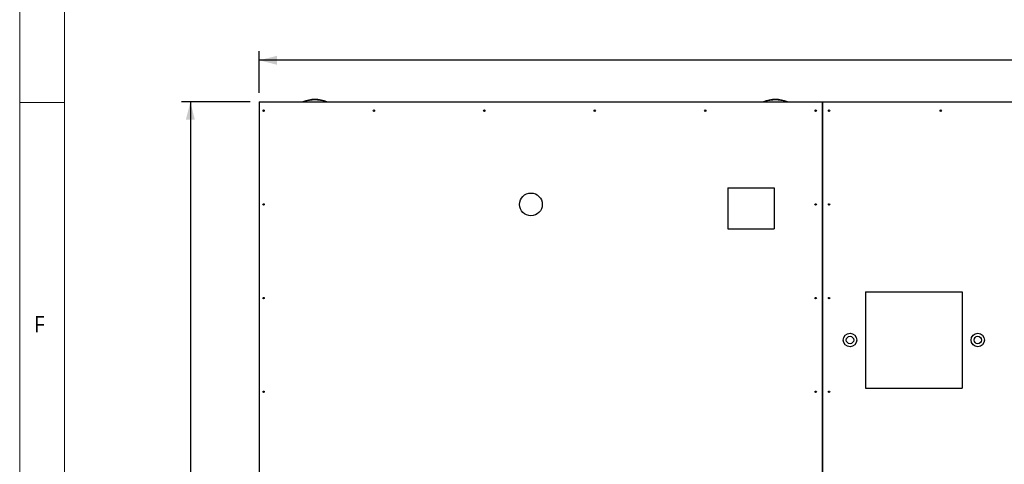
# Model space of a CAD drawing. Header units: millimetres. Extents: x 5 to 589, y 5 to 415.
# Tile 2 of 106: x 5 to 115, y 120 to 169. Entities that reach past the tile are written whole.
import ezdxf

# ---------------------------------------------------------------- set-up
doc = ezdxf.new("R2010")
doc.units = ezdxf.units.MM
doc.layers.add('COTES', color=1, linetype='Continuous')
doc.layers.add('NOTES', color=6, linetype='Continuous')
doc.layers.add('TRAIT-FORT', color=4, linetype='Continuous', lineweight=25)
doc.styles.add('SLDTEXTSTYLE0', font='TXT', dxfattribs={"width": 0.75})
doc.dimstyles.new('SLDDIMSTYLE0', dxfattribs={"dimtxt": 3, "dimasz": 2, "dimexe": 0, "dimexo": 0.0625, "dimgap": 0.75, "dimtad": 1, "dimlfac": 20, "dimrnd": 1e-09, "dimzin": 12, "dimdsep": 46, "dimtxsty": 'SLDTEXTSTYLE0', "dimsah": 1, "dimcen": 0.09, "dimadec": 0, "dimazin": 3, "dimtfac": 1, "dimtofl": 0, "dimtmove": 0, "dimatfit": 3, "dimfxl": 1, "dimfrac": 2, "dimtolj": 1, "dimtzin": 12, "dimarcsym": 0})

# ---------------------------------------------------------------- blocks, each defined once
blk = doc.blocks.new('_D_2')
at = {"layer": 'COTES', "color": 1, "transparency": 16777216}
for p, q in [((31.77, 161.1), (31.77, 165.73)), ((368.52, 161.1), (368.52, 165.73)), ((368.52, 164.73), (31.77, 164.73))]:
    blk.add_line(p, q, dxfattribs=at)
for points in [[(31.77, 164.73), (33.77, 164.23), (33.77, 165.23)], [(368.52, 164.73), (366.52, 165.23), (366.52, 164.23)]]:
    blk.add_solid(points, dxfattribs=at)
at = {"layer": 'COTES', "color": 1, "transparency": 16777216, "insert": (195.71, 168.6), "char_height": 3, "attachment_point": 1, "style": 'SLDTEXTSTYLE0'}
blk.add_mtext('6735', dxfattribs=at)
blk = doc.blocks.new('_D_3')
at = {"layer": 'COTES', "color": 1, "transparency": 16777216}
for p, q in [((30.77, 160.1), (23.09, 160.1)), ((24.09, 160.1), (24.09, 13.6)), ((30.77, 13.6), (23.09, 13.6))]:
    blk.add_line(p, q, dxfattribs=at)
for points in [[(24.09, 160.1), (23.59, 158.1), (24.59, 158.1)], [(24.09, 13.6), (24.59, 15.6), (23.59, 15.6)]]:
    blk.add_solid(points, dxfattribs=at)
at = {"layer": 'COTES', "color": 1, "transparency": 16777216, "insert": (20.23, 82.42), "char_height": 3, "attachment_point": 1, "rotation": 90, "style": 'SLDTEXTSTYLE0'}
blk.add_mtext('2930', dxfattribs=at)

msp = doc.modelspace()

# ---------------------------------------------------------------- linework, layer by layer
at = {"color": 7, "linetype": 'Continuous', "lineweight": 18}
for p, q in [((5, 415), (5, 5)), ((10, 410), (10, 10)), ((10, 160), (5, 160))]:
    msp.add_line(p, q, dxfattribs=at)
at = {"layer": 'TRAIT-FORT', "color": 4, "linetype": 'Continuous', "lineweight": 25}
for p, q in [((31.77027, 160.09899), (31.77027, 72.09899)), ((31.77027, 160.09899), (94.77027, 160.09899)), ((94.77027, 160.09899), (94.77027, 72.09899)), ((94.77027, 160.09899), (94.77077, 160.09899)), ((94.77077, 72.09899), (94.77077, 160.09899)), ((94.77077, 160.09899), (157.77027, 160.09899)), ((84.21271, 150.47694), (84.21271, 145.89242)), ((84.21271, 150.47694), (89.39521, 150.47694)), ((89.39521, 150.47694), (89.39521, 145.89242)), ((84.21271, 145.89242), (89.39521, 145.89242)), ((99.61216, 138.87588), (110.40687, 138.87588)), ((99.61216, 138.87588), (99.61216, 128.0813)), ((110.40687, 138.87588), (110.40687, 128.0813)), ((99.61216, 128.0813), (110.40687, 128.0813))]:
    msp.add_line(p, q, dxfattribs=at)
for centre, radius in [((32.27027, 159.09899), 0.08), ((44.62027, 159.09899), 0.08), ((56.97027, 159.09899), 0.08), ((69.32027, 159.09899), 0.08), ((81.67027, 159.09899), 0.08), ((94.02027, 159.09899), 0.08), ((95.52027, 159.09899), 0.08), ((108.02027, 159.09899), 0.08), ((62.18108, 148.62941), 1.26995), ((32.27027, 148.62943), 0.08), ((94.02027, 148.62943), 0.08), ((95.52027, 148.62943), 0.08), ((32.27027, 138.15988), 0.08), ((94.02027, 138.15988), 0.08), ((95.52027, 138.15988), 0.08), ((97.86507, 133.47458), 0.75), ((97.86507, 133.47458), 0.41669), ((112.15206, 133.47458), 0.75), ((112.15206, 133.47458), 0.41669), ((32.27027, 127.69032), 0.08), ((94.02027, 127.69032), 0.08), ((95.52027, 127.69032), 0.08)]:
    msp.add_circle(centre, radius, dxfattribs=at)
for centre, radius, start, end in [((38.02027, 156.59899), 3.75, 68.9605302, 111.0394698), ((38.02027, 156.59899), 3.7, 71.0753556, 108.9246444), ((89.52027, 156.59899), 3.75, 68.9605302, 111.0394698), ((89.52027, 156.59899), 3.7, 71.0753556, 108.9246444)]:
    msp.add_arc(centre, radius, start, end, dxfattribs=at)

# ---------------------------------------------------------------- texts
at = {"layer": 'NOTES', "color": 211, "insert": (6.66667, 136.16802), "char_height": 1.85208, "attachment_point": 1, "style": 'SLDTEXTSTYLE0'}
msp.add_mtext('F', dxfattribs=at)

# ---------------------------------------------------------------- dimensions: what is measured, and where the dimension line sits
at = {"layer": 'COTES', "color": 1}
dim = msp.add_linear_dim(base=(31.77027, 164.72908), p1=(368.52027, 160.09899), p2=(31.77027, 160.09899), dimstyle='SLDDIMSTYLE0', dxfattribs=at)
dim.commit()
dim.dimension.update_dxf_attribs({"geometry": '_D_2', "text_midpoint": (200.14527, 164.72908), "dimtype": 160})
dim = msp.add_linear_dim(base=(24.09255, 13.59899), p1=(31.77027, 160.09899), p2=(31.77027, 13.59899), angle=90, dimstyle='SLDDIMSTYLE0', dxfattribs=at)
dim.commit()
dim.dimension.update_dxf_attribs({"geometry": '_D_3', "text_midpoint": (24.09255, 86.84899), "dimtype": 160})

doc.saveas('drawing.dxf')
